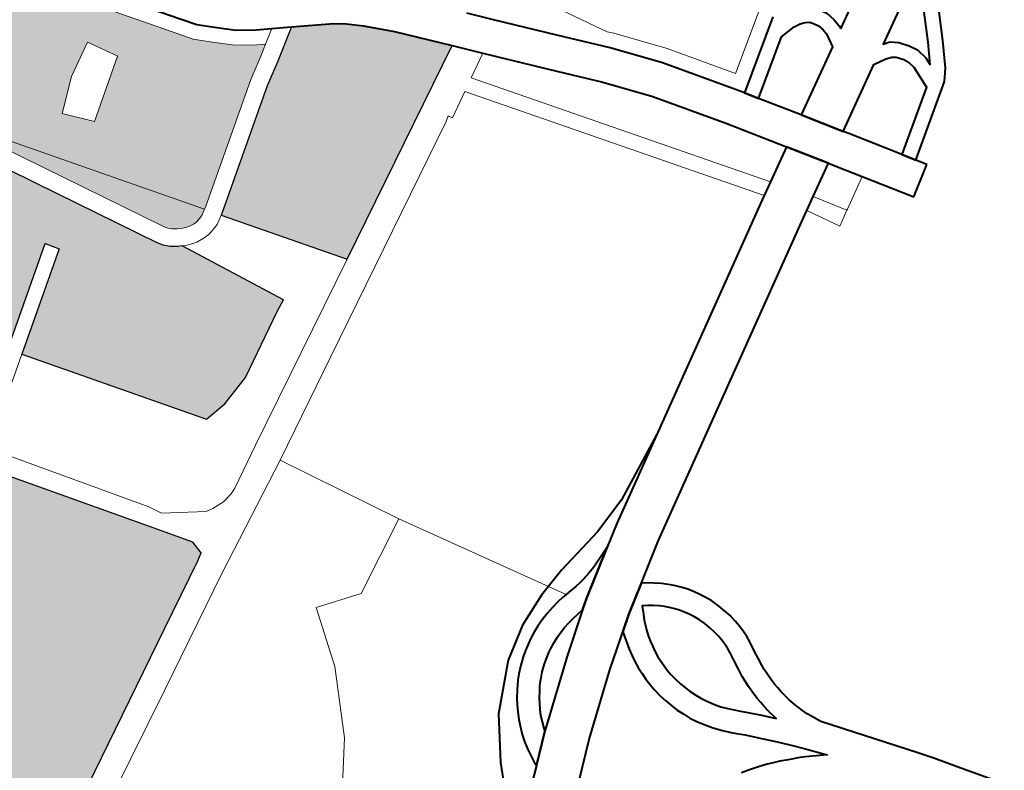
# Model space of a CAD drawing. Header units: metres. Extents: x 149090 to 149776, y 485756 to 486362.
# Tile 87 of 93: x 149599 to 149609, y 486319 to 486326. Entities that reach past the tile are written whole.
import ezdxf

# ---------------------------------------------------------------- set-up
doc = ezdxf.new("R2010")
doc.units = ezdxf.units.M
doc.header["$MEASUREMENT"] = 0
for name, color, linetype, lineweight in [('WVB-pen-brm-dik 018', 6, 'Continuous', 13), ('WVB-pen-dik 035', 1, 'Continuous', 40), ('WVB-raster-20%', 254, 'Continuous', 30), ('WVB-raster-60%', 253, 'Continuous', 30)]:
    doc.layers.add(name, color=color, linetype=linetype, lineweight=lineweight)

# ---------------------------------------------------------------- blocks, each defined once
blk = doc.blocks.new('INZET')
at = {"layer": 'WVB-raster-20%', "extrusion": (0, 0, -1)}
h = blk.add_hatch(color=256, dxfattribs=at)
h.paths.add_polyline_path([(0.039957, -0.047109), (0.03989, -0.047109), (0.039811, -0.047086), (0.039732, -0.047064), (0.03962, -0.046993), (0.039582, -0.04697), (0.037366, -0.045408), (0.036939, -0.045144), (0.036721, -0.045001), (0.036871, -0.044914), (0.037236, -0.044662), (0.037567, -0.044354), (0.037844, -0.044086), (0.038209, -0.043579), (0.039293, -0.042058), (0.040512, -0.040311), (0.040931, -0.039719), (0.043452, -0.041516), (0.043271, -0.041777), (0.042991, -0.04221), (0.042849, -0.042471), (0.041768, -0.044459), (0.040482, -0.046813), (0.040437, -0.04688), (0.040379, -0.046938), (0.040298, -0.046996), (0.040194, -0.047051), (0.040117, -0.047081), (0.040058, -0.047097)])
h.paths.add_polyline_path([(0.04041, -0.044295), (0.039294, -0.043509), (0.039275, -0.043495), (0.039606, -0.042922), (0.040265, -0.043295), (0.040839, -0.04379)], flags=16)
for points in [[(0.042004, -0.050449), (0.04153, -0.050402), (0.040889, -0.050212), (0.039608, -0.0495), (0.039375, -0.04938), (0.040405, -0.047335), (0.040483, -0.047294), (0.040606, -0.047206), (0.040709, -0.047103), (0.040782, -0.046995), (0.042076, -0.044626), (0.043292, -0.042389), (0.043562, -0.041972), (0.043737, -0.041719), (0.046613, -0.043739), (0.046712, -0.043809), (0.044443, -0.04701), (0.042618, -0.045721), (0.042445, -0.045966), (0.044269, -0.047255)], [(0.05122, -0.056769), (0.050119, -0.056139), (0.045104, -0.053387), (0.043779, -0.052657), (0.043632, -0.052569), (0.043645, -0.052293), (0.044174, -0.051541), (0.046115, -0.048777), (0.04621, -0.048647), (0.049447, -0.051052), (0.050523, -0.051794), (0.052675, -0.053309), (0.053101, -0.053679), (0.053128, -0.053701), (0.052637, -0.054409), (0.051405, -0.056427)]]:
    blk.add_hatch(color=256, dxfattribs=at).paths.add_polyline_path(points)
at = {"layer": 'WVB-raster-20%'}
blk.add_hatch(color=256, dxfattribs=at).paths.add_polyline_path([(-0.037866, -0.049449), (-0.039416, -0.047279), (-0.039389, -0.047262), (-0.037172, -0.0457), (-0.036751, -0.045439), (-0.036102, -0.045016), (-0.035367, -0.045452), (-0.035165, -0.045601), (-0.034914, -0.045827), (-0.034469, -0.046279), (-0.03369, -0.047175)])
at = {"layer": 'WVB-pen-brm-dik 018'}
for p, q in [((-0.039293, -0.042058), (-0.038209, -0.043579)), ((-0.043292, -0.042389), (-0.042076, -0.044626)), ((-0.03962, -0.046993), (-0.042849, -0.042471)), ((-0.042849, -0.042471), (-0.041768, -0.044459)), ((-0.041768, -0.044459), (-0.042849, -0.042471)), ((-0.039606, -0.042922), (-0.040265, -0.043295)), ((-0.039275, -0.043495), (-0.039606, -0.042922)), ((-0.040265, -0.043295), (-0.040839, -0.04379)), ((-0.037616, -0.043889), (-0.037965, -0.043404)), ((-0.04041, -0.044295), (-0.039294, -0.043509)), ((-0.039294, -0.043509), (-0.039275, -0.043495)), ((-0.038209, -0.043579), (-0.037844, -0.044086)), ((-0.040839, -0.04379), (-0.04041, -0.044295)), ((-0.037361, -0.044137), (-0.037616, -0.043889)), ((-0.037844, -0.044086), (-0.037567, -0.044354)), ((-0.037048, -0.044428), (-0.037361, -0.044137)), ((-0.041768, -0.044459), (-0.040482, -0.046813)), ((-0.040482, -0.046813), (-0.041768, -0.044459)), ((-0.037567, -0.044354), (-0.037236, -0.044662)), ((-0.036711, -0.04466), (-0.037048, -0.044428)), ((-0.042076, -0.044626), (-0.040782, -0.046995)), ((-0.037236, -0.044662), (-0.036871, -0.044914)), ((-0.036721, -0.045001), (-0.036439, -0.044818)), ((-0.036439, -0.044818), (-0.036721, -0.045001)), ((-0.036439, -0.044818), (-0.036711, -0.04466)), ((-0.036314, -0.04489), (-0.036439, -0.044818)), ((-0.036721, -0.045001), (-0.036939, -0.045144)), ((-0.036871, -0.044914), (-0.036721, -0.045001)), ((-0.036751, -0.045439), (-0.036102, -0.045016)), ((-0.036102, -0.045016), (-0.036314, -0.04489)), ((-0.036939, -0.045144), (-0.037366, -0.045408)), ((-0.037366, -0.045408), (-0.039582, -0.04697)), ((-0.037172, -0.0457), (-0.036751, -0.045439)), ((-0.042618, -0.045721), (-0.044443, -0.04701)), ((-0.042445, -0.045966), (-0.042618, -0.045721)), ((-0.039389, -0.047262), (-0.037172, -0.0457)), ((-0.044269, -0.047255), (-0.042445, -0.045966)), ((-0.040482, -0.046813), (-0.040437, -0.04688)), ((-0.040437, -0.04688), (-0.040482, -0.046813)), ((-0.040782, -0.046995), (-0.040709, -0.047103)), ((-0.040437, -0.04688), (-0.040379, -0.046938)), ((-0.040379, -0.046938), (-0.040437, -0.04688)), ((-0.040379, -0.046938), (-0.040298, -0.046996)), ((-0.040298, -0.046996), (-0.040379, -0.046938)), ((-0.040298, -0.046996), (-0.040194, -0.047051)), ((-0.040194, -0.047051), (-0.040298, -0.046996)), ((-0.039732, -0.047064), (-0.03962, -0.046993)), ((-0.03962, -0.046993), (-0.039732, -0.047064)), ((-0.039582, -0.04697), (-0.03962, -0.046993)), ((-0.040709, -0.047103), (-0.040606, -0.047206)), ((-0.040606, -0.047206), (-0.040483, -0.047294)), ((-0.040194, -0.047051), (-0.040117, -0.047081)), ((-0.040117, -0.047081), (-0.040194, -0.047051)), ((-0.040117, -0.047081), (-0.040058, -0.047097)), ((-0.040058, -0.047097), (-0.040117, -0.047081)), ((-0.040058, -0.047097), (-0.039957, -0.047109)), ((-0.039957, -0.047109), (-0.040058, -0.047097)), ((-0.039957, -0.047109), (-0.03989, -0.047109)), ((-0.03989, -0.047109), (-0.039957, -0.047109)), ((-0.03989, -0.047109), (-0.039811, -0.047086)), ((-0.039811, -0.047086), (-0.03989, -0.047109)), ((-0.039811, -0.047086), (-0.039732, -0.047064)), ((-0.039732, -0.047064), (-0.039811, -0.047086)), ((-0.03369, -0.047175), (-0.037866, -0.049449)), ((-0.033279, -0.047647), (-0.03369, -0.047175)), ((-0.044269, -0.047255), (-0.045909, -0.048413)), ((-0.045909, -0.048413), (-0.044269, -0.047255)), ((-0.042004, -0.050449), (-0.044269, -0.047255)), ((-0.040483, -0.047294), (-0.040405, -0.047335)), ((-0.040339, -0.04737), (-0.040405, -0.047335)), ((-0.040405, -0.047335), (-0.039375, -0.04938)), ((-0.040405, -0.047335), (-0.040339, -0.04737)), ((-0.040226, -0.047414), (-0.040339, -0.04737)), ((-0.040339, -0.04737), (-0.040226, -0.047414)), ((-0.039589, -0.047387), (-0.039715, -0.047423)), ((-0.039715, -0.047423), (-0.039589, -0.047387)), ((-0.039416, -0.047279), (-0.039589, -0.047387)), ((-0.039589, -0.047387), (-0.039416, -0.047279)), ((-0.039416, -0.047279), (-0.039389, -0.047262)), ((-0.037866, -0.049449), (-0.039416, -0.047279)), ((-0.032716, -0.047227), (-0.031864, -0.048207)), ((-0.031854, -0.047219), (-0.031001, -0.048731)), ((-0.031854, -0.047219), (-0.031001, -0.048731)), ((-0.040125, -0.047441), (-0.040226, -0.047414)), ((-0.040226, -0.047414), (-0.040125, -0.047441)), ((-0.039978, -0.047459), (-0.040125, -0.047441)), ((-0.040125, -0.047441), (-0.039978, -0.047459)), ((-0.039841, -0.047459), (-0.039978, -0.047459)), ((-0.039978, -0.047459), (-0.039841, -0.047459)), ((-0.039715, -0.047423), (-0.039841, -0.047459)), ((-0.039841, -0.047459), (-0.039715, -0.047423)), ((-0.033279, -0.047647), (-0.033754, -0.04792)), ((-0.033754, -0.04792), (-0.033279, -0.047647)), ((-0.032391, -0.048668), (-0.033279, -0.047647)), ((-0.033754, -0.04792), (-0.03006, -0.053061)), ((-0.03006, -0.053061), (-0.033754, -0.04792)), ((-0.034517, -0.048358), (-0.034015, -0.04807)), ((-0.034015, -0.04807), (-0.034517, -0.048358)), ((-0.034015, -0.04807), (-0.030323, -0.053213)), ((-0.030323, -0.053213), (-0.034015, -0.04807)), ((-0.039262, -0.05086), (-0.034675, -0.048351)), ((-0.034675, -0.048351), (-0.039262, -0.05086)), ((-0.034675, -0.048351), (-0.034566, -0.04827)), ((-0.034566, -0.04827), (-0.034675, -0.048351)), ((-0.034566, -0.04827), (-0.034517, -0.048358)), ((-0.034517, -0.048358), (-0.034566, -0.04827)), ((-0.031864, -0.048207), (-0.031137, -0.049029)), ((-0.0458, -0.048556), (-0.043954, -0.051212)), ((-0.043954, -0.051212), (-0.0458, -0.048556)), ((-0.046115, -0.048777), (-0.044174, -0.051541)), ((-0.031672, -0.049481), (-0.032391, -0.048668)), ((-0.031001, -0.048731), (-0.030908, -0.048836)), ((-0.031001, -0.048731), (-0.030908, -0.048836)), ((-0.030908, -0.048836), (-0.030213, -0.049699)), ((-0.030908, -0.048836), (-0.030213, -0.049699)), ((-0.031137, -0.049029), (-0.030454, -0.049879)), ((-0.041503, -0.05143), (-0.037866, -0.049449)), ((-0.037866, -0.049449), (-0.041503, -0.05143)), ((-0.039608, -0.0495), (-0.040889, -0.050212)), ((-0.039375, -0.04938), (-0.039608, -0.0495)), ((-0.031015, -0.050298), (-0.031672, -0.049481)), ((-0.030213, -0.049699), (-0.029385, -0.050893)), ((-0.030213, -0.049699), (-0.029385, -0.050893)), ((-0.030454, -0.049879), (-0.029525, -0.051216)), ((-0.029385, -0.050893), (-0.028276, -0.050136)), ((-0.029385, -0.050893), (-0.028276, -0.050136)), ((-0.040889, -0.050212), (-0.04153, -0.050402)), ((-0.030105, -0.051609), (-0.031015, -0.050298)), ((-0.04153, -0.050402), (-0.042004, -0.050449)), ((-0.029463, -0.05131), (-0.028124, -0.050395)), ((-0.027154, -0.051372), (-0.025627, -0.050484)), ((-0.041277, -0.051961), (-0.039262, -0.05086)), ((-0.039262, -0.05086), (-0.041277, -0.051961)), ((-0.028215, -0.050821), (-0.029298, -0.051561)), ((-0.027892, -0.050803), (-0.028215, -0.050821)), ((-0.02776, -0.050822), (-0.027892, -0.050803)), ((-0.02766, -0.050858), (-0.02776, -0.050822)), ((-0.027586, -0.050903), (-0.02766, -0.050858)), ((-0.027537, -0.050976), (-0.027586, -0.050903)), ((-0.027481, -0.051069), (-0.027537, -0.050976)), ((-0.027454, -0.051186), (-0.027481, -0.051069)), ((-0.027157, -0.051139), (-0.027143, -0.051309)), ((-0.043954, -0.051212), (-0.043822, -0.051462)), ((-0.043822, -0.051462), (-0.043954, -0.051212)), ((-0.029525, -0.051216), (-0.029463, -0.05131)), ((-0.027496, -0.05157), (-0.027445, -0.051294)), ((-0.027445, -0.051294), (-0.027454, -0.051186)), ((-0.027143, -0.051309), (-0.027154, -0.051372)), ((-0.025138, -0.051241), (-0.026637, -0.052112)), ((-0.044174, -0.051541), (-0.043645, -0.052293)), ((-0.043822, -0.051462), (-0.043073, -0.051948)), ((-0.043073, -0.051948), (-0.043822, -0.051462)), ((-0.042335, -0.051897), (-0.041503, -0.05143)), ((-0.041503, -0.05143), (-0.042335, -0.051897)), ((-0.029399, -0.052677), (-0.030105, -0.051609)), ((-0.029298, -0.051561), (-0.028793, -0.052324)), ((-0.028793, -0.052324), (-0.027496, -0.05157)), ((-0.025883, -0.052598), (-0.025336, -0.051564)), ((-0.025076, -0.051713), (-0.02562, -0.052743)), ((-0.042469, -0.051948), (-0.042335, -0.051897)), ((-0.042335, -0.051897), (-0.042469, -0.051948)), ((-0.043518, -0.053134), (-0.041277, -0.051961)), ((-0.041277, -0.051961), (-0.043518, -0.053134)), ((-0.043073, -0.051948), (-0.042929, -0.051975)), ((-0.042929, -0.051975), (-0.043073, -0.051948)), ((-0.042929, -0.051975), (-0.042679, -0.051988)), ((-0.042679, -0.051988), (-0.042929, -0.051975)), ((-0.042679, -0.051988), (-0.042469, -0.051948)), ((-0.042469, -0.051948), (-0.042679, -0.051988)), ((-0.041277, -0.051961), (-0.040013, -0.054289)), ((-0.040013, -0.054289), (-0.041277, -0.051961)), ((-0.026637, -0.052112), (-0.026504, -0.052153)), ((-0.043645, -0.052293), (-0.043632, -0.052569)), ((-0.026504, -0.052153), (-0.026363, -0.052262)), ((-0.026363, -0.052262), (-0.026228, -0.052438)), ((-0.027021, -0.052335), (-0.028296, -0.053076)), ((-0.026762, -0.052387), (-0.027021, -0.052335)), ((-0.026645, -0.052423), (-0.026762, -0.052387)), ((-0.026578, -0.052476), (-0.026645, -0.052423)), ((-0.02648, -0.052602), (-0.026578, -0.052476)), ((-0.026228, -0.052438), (-0.026142, -0.052597)), ((-0.043779, -0.052657), (-0.045104, -0.053387)), ((-0.043632, -0.052569), (-0.043779, -0.052657)), ((-0.03006, -0.053061), (-0.029399, -0.052677)), ((-0.026428, -0.052698), (-0.02648, -0.052602)), ((-0.026401, -0.052843), (-0.026428, -0.052698)), ((-0.026142, -0.052597), (-0.026099, -0.052823)), ((-0.026108, -0.05299), (-0.025883, -0.052598)), ((-0.026424, -0.053315), (-0.026401, -0.052843)), ((-0.026099, -0.052823), (-0.026108, -0.05299)), ((-0.02562, -0.052743), (-0.025894, -0.05322)), ((-0.030323, -0.053213), (-0.03006, -0.053061)), ((-0.028296, -0.053076), (-0.02823, -0.053177)), ((-0.045815, -0.054392), (-0.043518, -0.053134)), ((-0.043518, -0.053134), (-0.045815, -0.054392)), ((-0.036506, -0.056871), (-0.030348, -0.053228)), ((-0.030348, -0.053228), (-0.030323, -0.053213)), ((-0.02823, -0.053177), (-0.027603, -0.054132)), ((-0.025894, -0.05322), (-0.026066, -0.053432)), ((-0.045104, -0.053387), (-0.050119, -0.056139)), ((-0.028902, -0.053429), (-0.029532, -0.053795)), ((-0.028814, -0.053562), (-0.028902, -0.053429)), ((-0.027603, -0.054132), (-0.026424, -0.053315)), ((-0.026066, -0.053432), (-0.027438, -0.054382)), ((-0.028506, -0.054032), (-0.028814, -0.053562)), ((-0.029532, -0.053795), (-0.029796, -0.053948)), ((-0.029532, -0.053795), (-0.029143, -0.054408)), ((-0.029143, -0.054408), (-0.029532, -0.053795)), ((-0.029892, -0.054004), (-0.036033, -0.057636)), ((-0.029796, -0.053948), (-0.029892, -0.054004)), ((-0.029442, -0.054585), (-0.029796, -0.053948)), ((-0.028506, -0.054032), (-0.029119, -0.054394)), ((-0.027895, -0.054962), (-0.028506, -0.054032)), ((-0.040013, -0.054289), (-0.041486, -0.055069)), ((-0.041486, -0.055069), (-0.040013, -0.054289)), ((-0.040013, -0.054289), (-0.038154, -0.05745)), ((-0.038154, -0.05745), (-0.040013, -0.054289)), ((-0.050993, -0.057188), (-0.045815, -0.054392)), ((-0.045815, -0.054392), (-0.050993, -0.057188)), ((-0.029143, -0.054408), (-0.029442, -0.054585)), ((-0.029119, -0.054394), (-0.029143, -0.054408)), ((-0.027438, -0.054382), (-0.02731, -0.054578)), ((-0.02731, -0.054578), (-0.027895, -0.054962)), ((-0.042381, -0.05478), (-0.042756, -0.055964)), ((-0.042756, -0.055964), (-0.042381, -0.05478)), ((-0.041486, -0.055069), (-0.042381, -0.05478)), ((-0.042381, -0.05478), (-0.041486, -0.055069)), ((-0.042756, -0.055964), (-0.04342, -0.057235)), ((-0.04342, -0.057235), (-0.042756, -0.055964)), ((-0.036937, -0.057149), (-0.036506, -0.056871)), ((-0.04342, -0.057235), (-0.044373, -0.058476)), ((-0.044373, -0.058476), (-0.04342, -0.057235)), ((-0.037317, -0.057298), (-0.036937, -0.057149)), ((-0.038154, -0.05745), (-0.03804, -0.057439)), ((-0.03804, -0.057439), (-0.037903, -0.057428)), ((-0.037903, -0.057428), (-0.037782, -0.057414)), ((-0.037782, -0.057414), (-0.037689, -0.057397)), ((-0.037689, -0.057397), (-0.037536, -0.057362)), ((-0.037536, -0.057362), (-0.037394, -0.057323)), ((-0.037394, -0.057323), (-0.037317, -0.057298)), ((-0.039092, -0.057689), (-0.038962, -0.057631)), ((-0.038962, -0.057631), (-0.038837, -0.057585)), ((-0.038837, -0.057585), (-0.038671, -0.057535)), ((-0.038671, -0.057535), (-0.038522, -0.057502)), ((-0.038522, -0.057502), (-0.038368, -0.057473)), ((-0.038368, -0.057473), (-0.038244, -0.057459)), ((-0.038244, -0.057459), (-0.038154, -0.05745)), ((-0.036033, -0.057636), (-0.03679, -0.058126)), ((-0.039461, -0.057897), (-0.039331, -0.057812)), ((-0.039331, -0.057812), (-0.039218, -0.05775)), ((-0.039218, -0.05775), (-0.039092, -0.057689)), ((-0.039726, -0.058096), (-0.039571, -0.057975)), ((-0.039571, -0.057975), (-0.039461, -0.057897)), ((-0.038846, -0.058464), (-0.038061, -0.057891)), ((-0.038695, -0.058012), (-0.038793, -0.058048)), ((-0.038556, -0.057971), (-0.038695, -0.058012)), ((-0.038431, -0.057942), (-0.038556, -0.057971)), ((-0.038302, -0.057918), (-0.038431, -0.057942)), ((-0.038061, -0.057891), (-0.038302, -0.057918)), ((-0.039927, -0.058291), (-0.039836, -0.0582)), ((-0.039836, -0.0582), (-0.039726, -0.058096)), ((-0.039101, -0.058199), (-0.039208, -0.058269)), ((-0.03901, -0.05815), (-0.039101, -0.058199)), ((-0.038902, -0.058097), (-0.03901, -0.05815)), ((-0.038793, -0.058048), (-0.038902, -0.058097)), ((-0.03679, -0.058126), (-0.036585, -0.058275)), ((-0.04005, -0.058444), (-0.039987, -0.058364)), ((-0.039987, -0.058364), (-0.039927, -0.058291)), ((-0.039302, -0.058336), (-0.039432, -0.058438)), ((-0.039208, -0.058269), (-0.039302, -0.058336)), ((-0.036585, -0.058275), (-0.03647, -0.058366)), ((-0.03647, -0.058366), (-0.036368, -0.058459)), ((-0.040221, -0.058687), (-0.040147, -0.05857)), ((-0.040147, -0.05857), (-0.04005, -0.058444)), ((-0.040021, -0.059391), (-0.038846, -0.058464)), ((-0.039593, -0.058593), (-0.039637, -0.058646)), ((-0.039522, -0.058522), (-0.039593, -0.058593)), ((-0.039432, -0.058438), (-0.039522, -0.058522)), ((-0.037039, -0.058513), (-0.037118, -0.05866)), ((-0.036944, -0.05857), (-0.037039, -0.058513)), ((-0.036858, -0.058633), (-0.036944, -0.05857)), ((-0.036368, -0.058459), (-0.036282, -0.058549)), ((-0.036282, -0.058549), (-0.036194, -0.058647)), ((-0.040365, -0.058944), (-0.040292, -0.058807)), ((-0.040292, -0.058807), (-0.040221, -0.058687)), ((-0.039695, -0.058721), (-0.039778, -0.058829)), ((-0.039637, -0.058646), (-0.039695, -0.058721)), ((-0.03776, -0.058786), (-0.038302, -0.059181)), ((-0.037654, -0.058709), (-0.03776, -0.058786)), ((-0.037749, -0.059069), (-0.037654, -0.058709)), ((-0.037172, -0.05877), (-0.037204, -0.058841)), ((-0.037118, -0.05866), (-0.037172, -0.05877)), ((-0.036761, -0.05871), (-0.036858, -0.058633)), ((-0.036683, -0.05878), (-0.036761, -0.05871)), ((-0.036614, -0.058854), (-0.036683, -0.05878)), ((-0.036194, -0.058647), (-0.036117, -0.058748)), ((-0.036117, -0.058748), (-0.036064, -0.058824)), ((-0.040425, -0.05909), (-0.040365, -0.058944)), ((-0.039837, -0.058922), (-0.039899, -0.059026)), ((-0.039778, -0.058829), (-0.039837, -0.058922)), ((-0.037245, -0.058948), (-0.037282, -0.059063)), ((-0.037204, -0.058841), (-0.037245, -0.058948)), ((-0.03654, -0.058936), (-0.036614, -0.058854)), ((-0.036481, -0.059012), (-0.03654, -0.058936)), ((-0.036441, -0.05907), (-0.036481, -0.059012)), ((-0.036064, -0.058824), (-0.035979, -0.058962)), ((-0.035979, -0.058962), (-0.035909, -0.059093)), ((-0.040477, -0.059228), (-0.040425, -0.05909)), ((-0.039957, -0.059135), (-0.040006, -0.059255)), ((-0.039899, -0.059026), (-0.039957, -0.059135)), ((-0.038302, -0.059181), (-0.039447, -0.060084)), ((-0.037801, -0.059334), (-0.037779, -0.05921)), ((-0.037779, -0.05921), (-0.037749, -0.059069)), ((-0.037311, -0.059173), (-0.037337, -0.059295)), ((-0.037282, -0.059063), (-0.037311, -0.059173)), ((-0.03637, -0.059186), (-0.036441, -0.05907)), ((-0.036313, -0.059292), (-0.03637, -0.059186)), ((-0.035909, -0.059093), (-0.035848, -0.05923)), ((-0.040559, -0.059527), (-0.040523, -0.059371)), ((-0.040523, -0.059371), (-0.040477, -0.059228)), ((-0.040052, -0.059377), (-0.040071, -0.059434)), ((-0.040071, -0.059434), (-0.040021, -0.059391)), ((-0.040006, -0.059255), (-0.040052, -0.059377)), ((-0.037818, -0.059485), (-0.037801, -0.059334)), ((-0.037355, -0.059398), (-0.037369, -0.059521)), ((-0.037337, -0.059295), (-0.037355, -0.059398)), ((-0.036265, -0.059399), (-0.036313, -0.059292)), ((-0.036221, -0.059522), (-0.036265, -0.059399)), ((-0.035848, -0.05923), (-0.035791, -0.059387)), ((-0.035791, -0.059387), (-0.03575, -0.059539)), ((-0.04058, -0.059654), (-0.040559, -0.059527)), ((-0.037824, -0.059615), (-0.037818, -0.059485)), ((-0.037369, -0.059521), (-0.037374, -0.059627)), ((-0.036187, -0.059647), (-0.036221, -0.059522)), ((-0.03575, -0.059539), (-0.035718, -0.059682)), ((-0.040606, -0.059899), (-0.040603, -0.059802)), ((-0.040603, -0.059802), (-0.04058, -0.059654)), ((-0.037825, -0.059749), (-0.037824, -0.059615)), ((-0.03782, -0.059875), (-0.037825, -0.059749)), ((-0.037374, -0.059627), (-0.037375, -0.059742)), ((-0.037375, -0.059742), (-0.037371, -0.05985)), ((-0.036161, -0.059764), (-0.036187, -0.059647)), ((-0.036144, -0.059882), (-0.036161, -0.059764)), ((-0.035718, -0.059682), (-0.035696, -0.059832)), ((-0.040905, -0.060158), (-0.040606, -0.059899)), ((-0.03781, -0.060016), (-0.03782, -0.059875)), ((-0.037371, -0.05985), (-0.037363, -0.059961)), ((-0.037363, -0.059961), (-0.037338, -0.060104)), ((-0.036136, -0.059986), (-0.036144, -0.059882)), ((-0.036132, -0.060088), (-0.036136, -0.059986)), ((-0.035696, -0.059832), (-0.035686, -0.059961)), ((-0.035686, -0.059961), (-0.035682, -0.060089)), ((-0.039447, -0.060084), (-0.040084, -0.060637)), ((-0.03778, -0.060187), (-0.03781, -0.060016)), ((-0.037751, -0.060333), (-0.03778, -0.060187)), ((-0.037338, -0.060104), (-0.037313, -0.060226)), ((-0.036145, -0.060287), (-0.036136, -0.060184)), ((-0.036136, -0.060184), (-0.036132, -0.060088)), ((-0.035682, -0.060089), (-0.035686, -0.060213)), ((-0.037708, -0.060483), (-0.037751, -0.060333)), ((-0.037313, -0.060226), (-0.037275, -0.060358)), ((-0.037275, -0.060358), (-0.037245, -0.060463)), ((-0.036171, -0.060469), (-0.036145, -0.060287)), ((-0.035698, -0.060339), (-0.035726, -0.060533)), ((-0.035686, -0.060213), (-0.035698, -0.060339)), ((-0.03767, -0.060614), (-0.037708, -0.060483)), ((-0.037245, -0.060463), (-0.037193, -0.060585)), ((-0.037193, -0.060585), (-0.037148, -0.060694)), ((-0.036197, -0.060651), (-0.036171, -0.060469)), ((-0.035726, -0.060533), (-0.035751, -0.060712)), ((-0.037608, -0.06076), (-0.03767, -0.060614)), ((-0.037552, -0.060893), (-0.037608, -0.06076)), ((-0.037148, -0.060694), (-0.037088, -0.060798)), ((-0.03622, -0.060818), (-0.036197, -0.060651)), ((-0.035751, -0.060712), (-0.035772, -0.060869)), ((-0.037476, -0.061026), (-0.037552, -0.060893)), ((-0.037088, -0.060798), (-0.036996, -0.060952)), ((-0.036996, -0.060952), (-0.036918, -0.061065)), ((-0.036234, -0.06105), (-0.03623, -0.060926)), ((-0.03623, -0.060926), (-0.03622, -0.060818)), ((-0.03578, -0.060954), (-0.035784, -0.061059)), ((-0.035772, -0.060869), (-0.03578, -0.060954)), ((-0.037374, -0.061195), (-0.037476, -0.061026)), ((-0.036918, -0.061065), (-0.036827, -0.061173)), ((-0.036827, -0.061173), (-0.036737, -0.06127)), ((-0.036235, -0.061224), (-0.036234, -0.06105)), ((-0.035784, -0.061059), (-0.035785, -0.061215)), ((-0.037277, -0.061337), (-0.037374, -0.061195)), ((-0.037165, -0.061471), (-0.037277, -0.061337)), ((-0.036737, -0.06127), (-0.036649, -0.061364)), ((-0.036649, -0.061364), (-0.036521, -0.061489)), ((-0.03623, -0.061345), (-0.036235, -0.061224)), ((-0.03622, -0.061455), (-0.03623, -0.061345)), ((-0.035785, -0.061215), (-0.03578, -0.061315)), ((-0.03578, -0.061315), (-0.035772, -0.061409)), ((-0.037066, -0.061577), (-0.037165, -0.061471)), ((-0.036521, -0.061489), (-0.036329, -0.061696)), ((-0.036208, -0.061559), (-0.03622, -0.061455)), ((-0.036192, -0.061675), (-0.036208, -0.061559)), ((-0.035772, -0.061409), (-0.035761, -0.061503)), ((-0.035761, -0.061503), (-0.035748, -0.0616)), ((-0.036971, -0.061679), (-0.037066, -0.061577)), ((-0.036843, -0.061804), (-0.036971, -0.061679)), ((-0.036329, -0.061696), (-0.036148, -0.061894)), ((-0.036148, -0.061894), (-0.036192, -0.061675)), ((-0.035748, -0.0616), (-0.035722, -0.061729)), ((-0.035722, -0.061729), (-0.035692, -0.06186)), ((-0.03666, -0.062001), (-0.036843, -0.061804)), ((-0.035692, -0.06186), (-0.035662, -0.061959)), ((-0.035662, -0.061959), (-0.035627, -0.062063)), ((-0.036505, -0.06217), (-0.03666, -0.062001)), ((-0.035627, -0.062063), (-0.035587, -0.062171)), ((-0.036362, -0.062329), (-0.036505, -0.06217)), ((-0.036192, -0.062522), (-0.036362, -0.062329)), ((-0.035587, -0.062171), (-0.035555, -0.062248)), ((-0.035555, -0.062248), (-0.035454, -0.062456)), ((-0.037342, -0.062381), (-0.037196, -0.062417)), ((-0.037196, -0.062417), (-0.036998, -0.062477)), ((-0.036998, -0.062477), (-0.036824, -0.062537)), ((-0.036824, -0.062537), (-0.036708, -0.062579)), ((-0.036036, -0.062702), (-0.036192, -0.062522)), ((-0.035454, -0.062456), (-0.034231, -0.064088)), ((-0.036708, -0.062579), (-0.036584, -0.06263)), ((-0.036584, -0.06263), (-0.036466, -0.062684)), ((-0.036466, -0.062684), (-0.03636, -0.062736)), ((-0.03636, -0.062736), (-0.03625, -0.062785)), ((-0.035736, -0.063073), (-0.036036, -0.062702)), ((-0.03625, -0.062785), (-0.036117, -0.062853)), ((-0.036117, -0.062853), (-0.035736, -0.063073)), ((-0.034231, -0.064088), (-0.034036, -0.064356)), ((-0.034036, -0.064356), (-0.033748, -0.064766)), ((-0.033748, -0.064766), (-0.033175, -0.065583))]:
    blk.add_line(p, q, dxfattribs=at)
at = {"layer": 'WVB-pen-dik 035', "ltscale": 0.5}
for p, q in [((-0.034836, -0.055883), (-0.036158, -0.056536)), ((-0.036158, -0.056536), (-0.036907, -0.056785)), ((-0.036907, -0.056785), (-0.037946, -0.056997)), ((-0.037946, -0.056997), (-0.038561, -0.057174)), ((-0.038561, -0.057174), (-0.039215, -0.057446)), ((-0.039215, -0.057446), (-0.039855, -0.057854)), ((-0.039855, -0.057854), (-0.040632, -0.058616)), ((-0.040632, -0.058616), (-0.041155, -0.059438)), ((-0.041155, -0.059438), (-0.041546, -0.060215))]:
    blk.add_line(p, q, dxfattribs=at)
at = {"layer": 'WVB-pen-dik 035', "flags": 128}
for points in [[(-0.028124, -0.050395), (-0.029463, -0.05131), (-0.029298, -0.051561), (-0.028215, -0.050821), (-0.027892, -0.050803), (-0.02776, -0.050822), (-0.02766, -0.050858), (-0.027586, -0.050903), (-0.027537, -0.050976), (-0.027481, -0.051069), (-0.027454, -0.051186), (-0.027445, -0.051294), (-0.027496, -0.05157), (-0.028793, -0.052324), (-0.028296, -0.053076), (-0.027021, -0.052335), (-0.026762, -0.052387), (-0.026645, -0.052423), (-0.026578, -0.052476), (-0.02648, -0.052602), (-0.026428, -0.052698), (-0.026401, -0.052843), (-0.026424, -0.053315), (-0.027603, -0.054132), (-0.027438, -0.054382), (-0.026066, -0.053432), (-0.025894, -0.05322), (-0.02562, -0.052743), (-0.025076, -0.051713)], [(-0.040686, -0.039545), (-0.040267, -0.040138), (-0.039048, -0.041885), (-0.037965, -0.043404), (-0.037616, -0.043889), (-0.037361, -0.044137), (-0.037048, -0.044428), (-0.036711, -0.04466), (-0.036439, -0.044818)], [(-0.036439, -0.044818), (-0.036314, -0.04489), (-0.036102, -0.045016)], [(-0.036102, -0.045016), (-0.035367, -0.045452), (-0.035165, -0.045601), (-0.034914, -0.045827), (-0.034469, -0.046279), (-0.03369, -0.047175)], [(-0.032716, -0.047227), (-0.03308, -0.046809)], [(-0.03369, -0.047175), (-0.033279, -0.047647)], [(-0.029463, -0.05131), (-0.029525, -0.051216), (-0.030454, -0.049879), (-0.031137, -0.049029), (-0.031864, -0.048207), (-0.032716, -0.047227)], [(-0.033279, -0.047647), (-0.032391, -0.048668), (-0.031672, -0.049481), (-0.031015, -0.050298), (-0.030105, -0.051609), (-0.029399, -0.052677)], [(-0.029298, -0.051561), (-0.029463, -0.05131)], [(-0.028793, -0.052324), (-0.029298, -0.051561)], [(-0.028296, -0.053076), (-0.028793, -0.052324)], [(-0.029399, -0.052677), (-0.03006, -0.053061)], [(-0.029399, -0.052677), (-0.028902, -0.053429)], [(-0.028902, -0.053429), (-0.029399, -0.052677)], [(-0.03006, -0.053061), (-0.030323, -0.053213)], [(-0.027603, -0.054132), (-0.02823, -0.053177), (-0.028296, -0.053076)], [(-0.030323, -0.053213), (-0.030348, -0.053228), (-0.036506, -0.056871)], [(-0.029532, -0.053795), (-0.028902, -0.053429)], [(-0.028902, -0.053429), (-0.028814, -0.053562), (-0.028506, -0.054032)], [(-0.029796, -0.053948), (-0.029532, -0.053795)], [(-0.036033, -0.057636), (-0.029892, -0.054004), (-0.029796, -0.053948)], [(-0.028506, -0.054032), (-0.027895, -0.054962)], [(-0.027438, -0.054382), (-0.027603, -0.054132)], [(-0.02731, -0.054578), (-0.027438, -0.054382)], [(-0.027895, -0.054962), (-0.02731, -0.054578)], [(-0.036506, -0.056871), (-0.036937, -0.057149)], [(-0.036937, -0.057149), (-0.037317, -0.057298), (-0.037394, -0.057323), (-0.037536, -0.057362), (-0.037689, -0.057397), (-0.037782, -0.057414), (-0.037903, -0.057428), (-0.03804, -0.057439), (-0.038154, -0.05745)], [(-0.036937, -0.057149), (-0.037864, -0.057748), (-0.037944, -0.057807)], [(-0.037944, -0.057807), (-0.037864, -0.057748), (-0.036937, -0.057149)], [(-0.038154, -0.05745), (-0.038244, -0.057459), (-0.038368, -0.057473), (-0.038522, -0.057502), (-0.038671, -0.057535), (-0.038837, -0.057585), (-0.038962, -0.057631), (-0.039092, -0.057689), (-0.039218, -0.05775), (-0.039331, -0.057812), (-0.039461, -0.057897), (-0.039571, -0.057975), (-0.039726, -0.058096)], [(-0.03679, -0.058126), (-0.036033, -0.057636)], [(-0.037944, -0.057807), (-0.038061, -0.057891)], [(-0.038061, -0.057891), (-0.037944, -0.057807)], [(-0.038061, -0.057891), (-0.038846, -0.058464), (-0.040021, -0.059391), (-0.040071, -0.059434)], [(-0.039432, -0.058438), (-0.039302, -0.058336), (-0.039208, -0.058269), (-0.039101, -0.058199), (-0.03901, -0.05815), (-0.038902, -0.058097), (-0.038793, -0.058048), (-0.038695, -0.058012), (-0.038556, -0.057971), (-0.038431, -0.057942), (-0.038302, -0.057918), (-0.038061, -0.057891)], [(-0.033175, -0.065583), (-0.033748, -0.064766), (-0.034036, -0.064356), (-0.034231, -0.064088), (-0.035454, -0.062456), (-0.035555, -0.062248), (-0.035587, -0.062171), (-0.035627, -0.062063), (-0.035662, -0.061959), (-0.035692, -0.06186), (-0.035722, -0.061729), (-0.035748, -0.0616), (-0.035761, -0.061503), (-0.035772, -0.061409), (-0.03578, -0.061315), (-0.035785, -0.061215), (-0.035784, -0.061059), (-0.03578, -0.060954), (-0.035772, -0.060869), (-0.035751, -0.060712), (-0.035726, -0.060533), (-0.035698, -0.060339), (-0.035686, -0.060213), (-0.035682, -0.060089), (-0.035686, -0.059961), (-0.035696, -0.059832), (-0.035718, -0.059682), (-0.03575, -0.059539), (-0.035791, -0.059387), (-0.035848, -0.05923), (-0.035909, -0.059093), (-0.035979, -0.058962), (-0.036064, -0.058824), (-0.036117, -0.058748), (-0.036194, -0.058647), (-0.036282, -0.058549), (-0.036368, -0.058459), (-0.03647, -0.058366), (-0.036585, -0.058275), (-0.03679, -0.058126), (-0.037355, -0.058491), (-0.037654, -0.058709), (-0.037749, -0.059069), (-0.037779, -0.05921), (-0.037801, -0.059334), (-0.037818, -0.059485), (-0.037824, -0.059615), (-0.037825, -0.059749), (-0.03782, -0.059875), (-0.03781, -0.060016), (-0.03778, -0.060187), (-0.037751, -0.060333), (-0.037708, -0.060483), (-0.03767, -0.060614), (-0.037608, -0.06076), (-0.037552, -0.060893), (-0.037476, -0.061026), (-0.037374, -0.061195), (-0.037277, -0.061337), (-0.037165, -0.061471), (-0.037066, -0.061577), (-0.036971, -0.061679), (-0.036843, -0.061804), (-0.03666, -0.062001), (-0.036505, -0.06217), (-0.036362, -0.062329), (-0.036192, -0.062522), (-0.036036, -0.062702), (-0.035736, -0.063073), (-0.036117, -0.062853), (-0.03625, -0.062785), (-0.03636, -0.062736), (-0.036466, -0.062684), (-0.036584, -0.06263), (-0.036708, -0.062579), (-0.036824, -0.062537), (-0.036998, -0.062477), (-0.037196, -0.062417), (-0.037342, -0.062381)], [(-0.039726, -0.058096), (-0.039836, -0.0582), (-0.039927, -0.058291), (-0.039987, -0.058364), (-0.04005, -0.058444), (-0.040147, -0.05857), (-0.040221, -0.058687), (-0.040292, -0.058807), (-0.040365, -0.058944), (-0.040425, -0.05909), (-0.040477, -0.059228), (-0.040523, -0.059371), (-0.040559, -0.059527), (-0.04058, -0.059654), (-0.040603, -0.059802), (-0.040606, -0.059899)], [(-0.037654, -0.058709), (-0.037355, -0.058491), (-0.03679, -0.058126)], [(-0.040071, -0.059434), (-0.040052, -0.059377), (-0.040006, -0.059255), (-0.039957, -0.059135), (-0.039899, -0.059026), (-0.039837, -0.058922), (-0.039778, -0.058829), (-0.039695, -0.058721), (-0.039637, -0.058646), (-0.039593, -0.058593), (-0.039522, -0.058522), (-0.039432, -0.058438)], [(-0.040084, -0.060637), (-0.039447, -0.060084), (-0.038302, -0.059181), (-0.03776, -0.058786)], [(-0.03776, -0.058786), (-0.037654, -0.058709)], [(-0.040071, -0.059434), (-0.040606, -0.059899)], [(-0.040606, -0.059899), (-0.040071, -0.059434)], [(-0.040606, -0.059899), (-0.040905, -0.060158), (-0.041878, -0.061115), (-0.042525, -0.061811), (-0.043563, -0.062964), (-0.044559, -0.06416), (-0.045556, -0.065556), (-0.046168, -0.066509), (-0.046282, -0.0667)]]:
    blk.add_lwpolyline(points, dxfattribs=at)
for points in [[(-0.027154, -0.051372), (-0.025627, -0.050484), (-0.025804, -0.050511), (-0.026117, -0.050535), (-0.026363, -0.050535), (-0.026754, -0.050488), (-0.027093, -0.050454), (-0.027282, -0.050454), (-0.02742, -0.050475), (-0.027605, -0.050508), (-0.027678, -0.050532), (-0.027531, -0.050586), (-0.027373, -0.05068), (-0.027283, -0.050816), (-0.027199, -0.050955), (-0.027157, -0.051139), (-0.027143, -0.051309)], [(-0.026108, -0.05299), (-0.025883, -0.052598), (-0.025336, -0.051564), (-0.025183, -0.051317), (-0.025138, -0.051241), (-0.026637, -0.052112), (-0.026504, -0.052153), (-0.026363, -0.052262), (-0.026228, -0.052438), (-0.026142, -0.052597), (-0.026099, -0.052823)], [(-0.03623, -0.060926), (-0.03622, -0.060818), (-0.036197, -0.060651), (-0.036171, -0.060469), (-0.036145, -0.060287), (-0.036136, -0.060184), (-0.036132, -0.060088), (-0.036136, -0.059986), (-0.036144, -0.059882), (-0.036161, -0.059764), (-0.036187, -0.059647), (-0.036221, -0.059522), (-0.036265, -0.059399), (-0.036313, -0.059292), (-0.03637, -0.059186), (-0.036441, -0.05907), (-0.036481, -0.059012), (-0.03654, -0.058936), (-0.036614, -0.058854), (-0.036683, -0.05878), (-0.036761, -0.05871), (-0.036858, -0.058633), (-0.036944, -0.05857), (-0.037039, -0.058513), (-0.037118, -0.05866), (-0.037172, -0.05877), (-0.037204, -0.058841), (-0.037245, -0.058948), (-0.037282, -0.059063), (-0.037311, -0.059173), (-0.037337, -0.059295), (-0.037355, -0.059398), (-0.037369, -0.059521), (-0.037374, -0.059627), (-0.037375, -0.059742), (-0.037371, -0.05985), (-0.037363, -0.059961), (-0.037338, -0.060104), (-0.037313, -0.060226), (-0.037275, -0.060358), (-0.037245, -0.060463), (-0.037193, -0.060585), (-0.037148, -0.060694), (-0.037088, -0.060798), (-0.036996, -0.060952), (-0.036918, -0.061065), (-0.036827, -0.061173), (-0.036737, -0.06127), (-0.036649, -0.061364), (-0.036521, -0.061489), (-0.036329, -0.061696), (-0.036148, -0.061894), (-0.036192, -0.061675), (-0.036208, -0.061559), (-0.03622, -0.061455), (-0.03623, -0.061345), (-0.036235, -0.061224), (-0.036234, -0.06105)]]:
    blk.add_lwpolyline(points, close=True, dxfattribs=at)
at = {"layer": 'WVB-raster-20%', "flags": 128}
for points in [[(-0.040405, -0.047335), (-0.040483, -0.047294), (-0.040606, -0.047206), (-0.040709, -0.047103), (-0.040782, -0.046995), (-0.042076, -0.044626), (-0.043292, -0.042389), (-0.043562, -0.041972), (-0.043737, -0.041719), (-0.046613, -0.043739), (-0.046712, -0.043809), (-0.044443, -0.04701), (-0.042618, -0.045721), (-0.042445, -0.045966), (-0.044269, -0.047255), (-0.042004, -0.050449), (-0.04153, -0.050402), (-0.040889, -0.050212), (-0.039608, -0.0495), (-0.039375, -0.04938)], [(-0.03369, -0.047175), (-0.034469, -0.046279), (-0.034914, -0.045827), (-0.035165, -0.045601), (-0.035367, -0.045452), (-0.036102, -0.045016), (-0.036751, -0.045439), (-0.037172, -0.0457), (-0.039389, -0.047262), (-0.039416, -0.047279), (-0.037866, -0.049449)], [(-0.05122, -0.056769), (-0.050119, -0.056139), (-0.045104, -0.053387), (-0.043779, -0.052657), (-0.043632, -0.052569), (-0.043645, -0.052293), (-0.044174, -0.051541), (-0.046115, -0.048777), (-0.04621, -0.048647), (-0.049447, -0.051052), (-0.050523, -0.051794), (-0.052675, -0.053309), (-0.053101, -0.053679), (-0.053128, -0.053701), (-0.052637, -0.054409), (-0.051405, -0.056427)]]:
    blk.add_lwpolyline(points, close=True, dxfattribs=at)

msp = doc.modelspace()

# ---------------------------------------------------------------- block references
at = {"layer": 'WVB-raster-60%', "xscale": 500.0000000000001, "yscale": 500.0000000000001, "zscale": 500.0000000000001, "rotation": 35.19028839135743}
msp.add_blockref('INZET', (149603.259, 486354.9637), dxfattribs=at)

doc.saveas('drawing.dxf')
